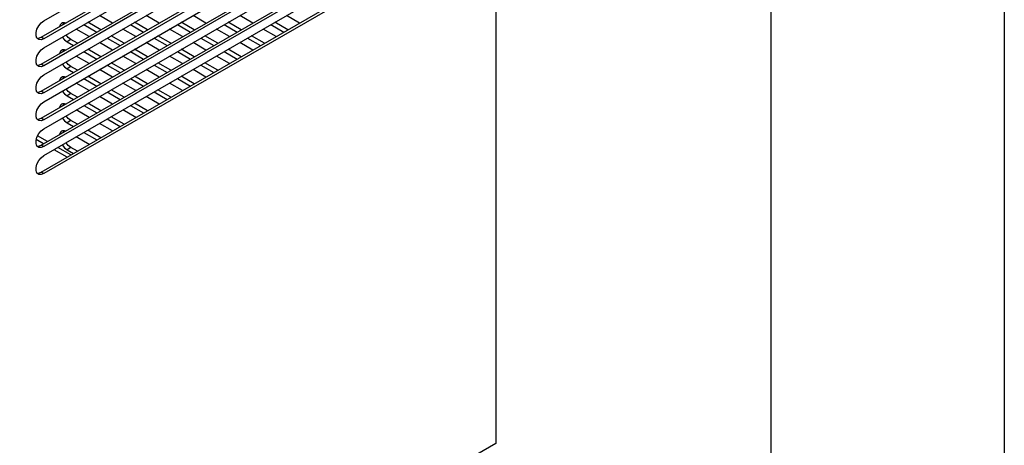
# Model space of a CAD drawing. Header units: millimetres. Extents: x 0 to 2794, y 0 to 2159.
# Tile 62 of 66: x 2526 to 2794, y 1446 to 1562. Entities that reach past the tile are written whole.
import ezdxf

# ---------------------------------------------------------------- set-up
doc = ezdxf.new("R2010")
doc.units = ezdxf.units.MM
doc.header["$LTSCALE"] = 10
doc.layers.add('TEXT', color=140, linetype='Continuous', lineweight=25)

msp = doc.modelspace()

# ---------------------------------------------------------------- linework, layer by layer
at = {"color": 7, "linetype": 'Continuous'}
msp.add_line((2794.02, 2159.03), (2794.02, 0.03), dxfattribs=at)
for p, q in [((2655.58, 1798.78), (2655.58, 1446.85)), ((2532.54, 1561.99), (2641.44, 1624.86)), ((2531.83, 1557.5), (2640.73, 1620.36)), ((2641.44, 1619.96), (2532.54, 1557.09)), ((2532.54, 1554.64), (2641.44, 1617.51)), ((2531.83, 1550.15), (2640.73, 1613.02)), ((2641.44, 1612.61), (2532.54, 1549.74)), ((2532.54, 1547.29), (2641.44, 1610.16)), ((2531.83, 1542.8), (2640.73, 1605.67)), ((2641.44, 1605.26), (2532.54, 1542.39)), ((2532.54, 1539.95), (2641.44, 1602.81)), ((2531.83, 1535.45), (2640.73, 1598.32)), ((2641.44, 1597.91), (2532.54, 1535.05)), ((2532.54, 1532.6), (2641.44, 1595.46)), ((2531.83, 1528.11), (2640.73, 1590.97)), ((2641.44, 1590.56), (2532.54, 1527.7)), ((2532.54, 1525.25), (2641.44, 1588.11)), ((2531.83, 1520.76), (2640.73, 1583.62)), ((2641.44, 1583.21), (2532.54, 1520.35)), ((2551.26, 1561.37), (2547.73, 1563.41)), ((2563.99, 1561.37), (2560.46, 1563.41)), ((2576.72, 1561.37), (2573.19, 1563.41)), ((2589.45, 1561.37), (2585.92, 1563.41)), ((2602.18, 1561.37), (2598.65, 1563.41)), ((2537.88, 1560.99), (2538.03, 1561.44)), ((2543.48, 1560.96), (2547.02, 1558.92)), ((2548.08, 1559.53), (2544.54, 1561.57)), ((2556.21, 1560.96), (2559.75, 1558.92)), ((2560.81, 1559.53), (2557.27, 1561.57)), ((2568.94, 1560.96), (2572.48, 1558.92)), ((2573.54, 1559.53), (2570, 1561.57)), ((2581.67, 1560.96), (2585.21, 1558.92)), ((2586.27, 1559.53), (2582.73, 1561.57)), ((2594.4, 1560.96), (2597.94, 1558.92)), ((2599, 1559.53), (2595.46, 1561.57)), ((2532.54, 1557.09), (2531.83, 1557.5)), ((2544.9, 1557.69), (2541.36, 1559.73)), ((2549.85, 1557.29), (2553.38, 1555.24)), ((2554.44, 1555.86), (2550.91, 1557.9)), ((2557.63, 1557.69), (2554.09, 1559.73)), ((2562.58, 1557.29), (2566.11, 1555.24)), ((2567.17, 1555.86), (2563.64, 1557.9)), ((2570.36, 1557.69), (2566.82, 1559.73)), ((2575.31, 1557.29), (2578.84, 1555.24)), ((2579.9, 1555.86), (2576.37, 1557.9)), ((2583.09, 1557.69), (2579.55, 1559.73)), ((2588.04, 1557.29), (2591.57, 1555.24)), ((2592.63, 1555.86), (2589.1, 1557.9)), ((2595.82, 1557.69), (2592.28, 1559.73)), ((2539.97, 1556.87), (2538.9, 1556.25)), ((2538.9, 1556.25), (2540.65, 1555.24)), ((2541.71, 1555.86), (2539.97, 1556.87)), ((2551.26, 1554.02), (2547.73, 1556.06)), ((2563.99, 1554.02), (2560.46, 1556.06)), ((2576.72, 1554.02), (2573.19, 1556.06)), ((2589.45, 1554.02), (2585.92, 1556.06)), ((2537.88, 1553.65), (2538.03, 1554.09)), ((2544.9, 1550.34), (2541.36, 1552.39)), ((2543.48, 1553.61), (2547.02, 1551.57)), ((2548.08, 1552.18), (2544.54, 1554.22)), ((2557.63, 1550.34), (2554.09, 1552.39)), ((2556.21, 1553.61), (2559.75, 1551.57)), ((2560.81, 1552.18), (2557.27, 1554.22)), ((2570.36, 1550.34), (2566.82, 1552.39)), ((2568.94, 1553.61), (2572.48, 1551.57)), ((2573.54, 1552.18), (2570, 1554.22)), ((2583.09, 1550.34), (2579.55, 1552.39)), ((2581.67, 1553.61), (2585.21, 1551.57)), ((2586.27, 1552.18), (2582.73, 1554.22)), ((2532.54, 1549.74), (2531.83, 1550.15)), ((2539.97, 1549.52), (2538.9, 1548.9)), ((2541.71, 1548.51), (2539.97, 1549.52)), ((2549.85, 1549.94), (2553.38, 1547.89)), ((2554.44, 1548.51), (2550.91, 1550.55)), ((2562.58, 1549.94), (2566.11, 1547.89)), ((2567.17, 1548.51), (2563.64, 1550.55)), ((2575.31, 1549.94), (2578.84, 1547.89)), ((2579.9, 1548.51), (2576.37, 1550.55)), ((2537.88, 1546.3), (2538.03, 1546.74)), ((2538.9, 1548.9), (2540.65, 1547.89)), ((2548.08, 1544.83), (2544.54, 1546.87)), ((2551.26, 1546.67), (2547.73, 1548.71)), ((2560.81, 1544.83), (2557.27, 1546.87)), ((2563.99, 1546.67), (2560.46, 1548.71)), ((2573.54, 1544.83), (2570, 1546.87)), ((2576.72, 1546.67), (2573.19, 1548.71)), ((2544.9, 1543), (2541.36, 1545.04)), ((2543.48, 1546.26), (2547.02, 1544.22)), ((2557.63, 1543), (2554.09, 1545.04)), ((2556.21, 1546.26), (2559.75, 1544.22)), ((2570.36, 1543), (2566.82, 1545.04)), ((2568.94, 1546.26), (2572.48, 1544.22)), ((2532.54, 1542.39), (2531.83, 1542.8)), ((2539.97, 1542.17), (2538.9, 1541.56)), ((2538.9, 1541.56), (2540.65, 1540.55)), ((2541.71, 1541.16), (2539.97, 1542.17)), ((2551.26, 1539.32), (2547.73, 1541.36)), ((2549.85, 1542.59), (2553.38, 1540.55)), ((2554.44, 1541.16), (2550.91, 1543.2)), ((2563.99, 1539.32), (2560.46, 1541.36)), ((2562.58, 1542.59), (2566.11, 1540.55)), ((2567.17, 1541.16), (2563.64, 1543.2)), ((2537.88, 1538.95), (2538.03, 1539.39)), ((2543.48, 1538.91), (2547.02, 1536.87)), ((2548.08, 1537.48), (2544.54, 1539.53)), ((2556.21, 1538.91), (2559.75, 1536.87)), ((2560.81, 1537.48), (2557.27, 1539.53)), ((2544.9, 1535.65), (2541.36, 1537.69)), ((2554.44, 1533.81), (2550.91, 1535.85)), ((2557.63, 1535.65), (2554.09, 1537.69)), ((2532.54, 1535.05), (2531.83, 1535.45)), ((2539.97, 1534.82), (2538.9, 1534.21)), ((2538.9, 1534.21), (2540.65, 1533.2)), ((2541.71, 1533.81), (2539.97, 1534.82)), ((2551.26, 1531.97), (2547.73, 1534.01)), ((2549.85, 1535.24), (2553.38, 1533.2)), ((2533.58, 1529.11), (2530.87, 1530.68)), ((2537.88, 1531.6), (2538.03, 1532.04)), ((2543.48, 1531.56), (2547.02, 1529.52)), ((2548.08, 1530.13), (2544.54, 1532.18)), ((2532.52, 1528.5), (2530.51, 1529.67)), ((2532.54, 1527.7), (2531.83, 1528.11)), ((2544.9, 1528.3), (2541.36, 1530.34)), ((2538.89, 1524.83), (2535.35, 1526.87)), ((2539.95, 1525.44), (2536.41, 1527.48)), ((2539.97, 1527.47), (2538.9, 1526.86)), ((2538.9, 1526.86), (2540.65, 1525.85)), ((2541.71, 1526.46), (2539.97, 1527.47)), ((2532.54, 1520.35), (2531.83, 1520.76)), ((2655.58, 1446.85), (2343.11, 1266.46))]:
    msp.add_line(p, q)
at = {"flags": 128}
for points in [[(2532.54, 1557.09), (2531.82, 1556.82), (2531.18, 1556.88), (2530.7, 1557.26), (2530.45, 1557.91), (2530.45, 1558.76), (2530.7, 1559.71), (2531.18, 1560.63), (2531.82, 1561.43), (2532.54, 1561.99)], [(2530.73, 1557.22), (2531.11, 1557.23), (2531.83, 1557.5)], [(2537.58, 1557.55), (2538.18, 1556.82), (2538.9, 1556.25)], [(2539.97, 1556.87), (2539.24, 1557.43), (2538.64, 1558.17)], [(2532.54, 1549.74), (2531.82, 1549.47), (2531.18, 1549.53), (2530.7, 1549.91), (2530.45, 1550.56), (2530.45, 1551.41), (2530.7, 1552.36), (2531.18, 1553.28), (2531.82, 1554.08), (2532.54, 1554.64)], [(2530.73, 1549.87), (2531.11, 1549.88), (2531.83, 1550.15)], [(2537.58, 1550.2), (2538.18, 1549.47), (2538.9, 1548.9)], [(2539.97, 1549.52), (2539.24, 1550.08), (2538.64, 1550.82)], [(2532.54, 1542.39), (2531.82, 1542.12), (2531.18, 1542.18), (2530.7, 1542.56), (2530.45, 1543.21), (2530.45, 1544.06), (2530.7, 1545.01), (2531.18, 1545.93), (2531.82, 1546.73), (2532.54, 1547.29)], [(2530.73, 1542.52), (2531.11, 1542.53), (2531.83, 1542.8)], [(2537.58, 1542.85), (2538.18, 1542.12), (2538.9, 1541.56)], [(2539.97, 1542.17), (2539.24, 1542.73), (2538.64, 1543.47)], [(2532.54, 1535.05), (2531.82, 1534.77), (2531.18, 1534.83), (2530.7, 1535.21), (2530.45, 1535.86), (2530.45, 1536.71), (2530.7, 1537.66), (2531.18, 1538.58), (2531.82, 1539.38), (2532.54, 1539.95)], [(2539.97, 1534.82), (2539.24, 1535.39), (2538.64, 1536.12)], [(2530.73, 1535.17), (2531.11, 1535.18), (2531.83, 1535.45)], [(2537.58, 1535.51), (2538.18, 1534.77), (2538.9, 1534.21)], [(2532.54, 1527.7), (2531.82, 1527.43), (2531.18, 1527.48), (2530.7, 1527.86), (2530.45, 1528.52), (2530.45, 1529.37), (2530.7, 1530.31), (2531.18, 1531.24), (2531.82, 1532.03), (2532.54, 1532.6)], [(2530.73, 1527.83), (2531.11, 1527.83), (2531.83, 1528.11)], [(2537.58, 1528.16), (2538.18, 1527.42), (2538.9, 1526.86)], [(2539.97, 1527.47), (2539.24, 1528.04), (2538.64, 1528.77)], [(2532.54, 1520.35), (2531.82, 1520.08), (2531.18, 1520.13), (2530.7, 1520.51), (2530.45, 1521.17), (2530.45, 1522.02), (2530.7, 1522.96), (2531.18, 1523.89), (2531.82, 1524.68), (2532.54, 1525.25)], [(2530.73, 1520.48), (2531.11, 1520.49), (2531.83, 1520.76)]]:
    msp.add_lwpolyline(points, dxfattribs=at)
for centre in [(2538.01, 1560.25), (2538.01, 1552.9), (2538.01, 1545.55), (2538.01, 1538.2), (2538.01, 1530.86)]:
    msp.add_arc(centre, 1.19, 66.2723, 173.7223)
at = {"layer": 'TEXT'}
msp.add_line((2730.5, 2095.5), (2730.5, 63.5), dxfattribs=at)

doc.saveas('drawing.dxf')
